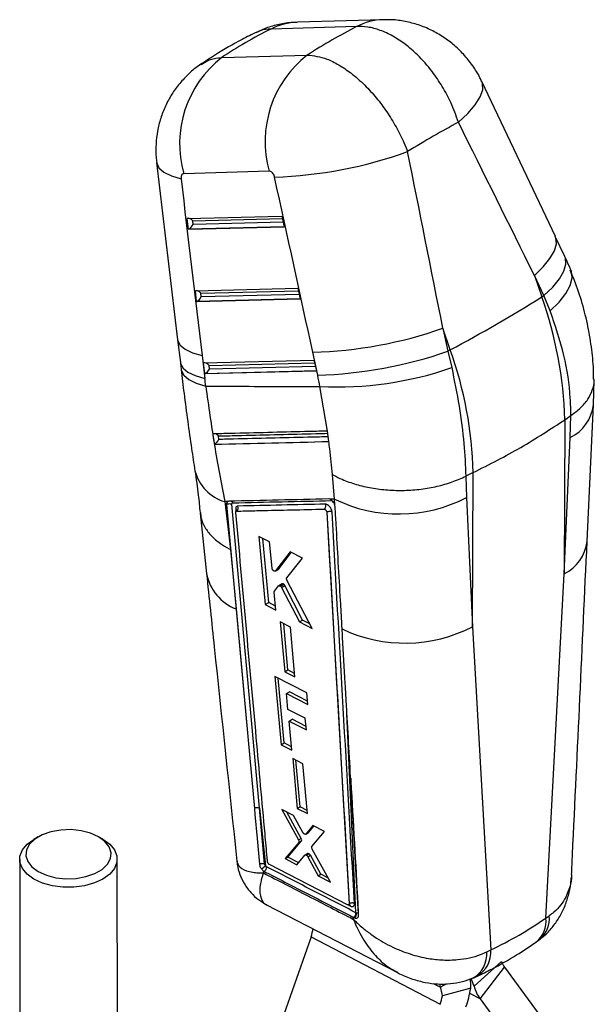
# Model space of a CAD drawing. Extents: x 30 to 368, y 10 to 283.
# Tile 26 of 26: x 323 to 359, y 220 to 280. Entities that reach past the tile are written whole.
import ezdxf

# ---------------------------------------------------------------- set-up
doc = ezdxf.new("R2010")
doc.units = 0
doc.layers.get('0').update_dxf_attribs({"linetype": 'CONTINUOUS'})

msp = doc.modelspace()

# ---------------------------------------------------------------- linework, layer by layer
at = {"color": 7, "linetype": 'CONTINUOUS'}
for p, q in [((343.958219, 279.672629), (338.6941, 279.51546)), ((345.575766, 280.090819), (340.311648, 279.93365)), ((335.656469, 277.761873), (340.920587, 277.919041)), ((356.183171, 266.769446), (351.657464, 276.297449)), ((331.651157, 271.311624), (332.946418, 260.416487)), ((338.584736, 270.782438), (333.320618, 270.625269)), ((333.538908, 267.873163), (339.350776, 268.022488)), ((333.614207, 267.205132), (333.538908, 267.873163)), ((333.903483, 267.49383), (333.877971, 267.72016)), ((339.350776, 268.022488), (339.500111, 267.356369)), ((339.500111, 267.356369), (333.614207, 267.205132)), ((356.771418, 265.52576), (356.183117, 266.769565)), ((354.89378, 264.372272), (355.351297, 263.046532)), ((355.482081, 263.128476), (354.89378, 264.372272)), ((334.039473, 263.432338), (340.343503, 263.594317)), ((334.114772, 262.764307), (334.039473, 263.432338)), ((340.343503, 263.594317), (340.492838, 262.928189)), ((340.492838, 262.928189), (334.114772, 262.764307)), ((334.404048, 263.053006), (334.378536, 263.279335)), ((355.351297, 263.046532), (355.482081, 263.128476)), ((355.864279, 262.196535), (355.482081, 263.128476)), ((349.721541, 259.796543), (349.264024, 261.122283)), ((349.264024, 261.122283), (349.568528, 259.714655)), ((332.946457, 260.416163), (333.115486, 259.01548)), ((349.721541, 259.796543), (349.568528, 259.714655)), ((349.568528, 259.714655), (349.808936, 258.70086)), ((334.452435, 259.444469), (334.621463, 258.043781)), ((334.540037, 258.991514), (341.33623, 259.166136)), ((341.563095, 258.240037), (341.258592, 259.647674)), ((341.33623, 259.166136), (341.485565, 258.500009)), ((334.615337, 258.323483), (334.540037, 258.991514)), ((341.485565, 258.500009), (334.615337, 258.323483)), ((334.904613, 258.612181), (334.879101, 258.838511)), ((358.530425, 256.417215), (358.569351, 257.946017)), ((342.160498, 254.801454), (341.702493, 257.536383)), ((358.139831, 248.030672), (358.522954, 256.411098)), ((356.761509, 255.501388), (356.723359, 246.027263)), ((356.761509, 255.501388), (357.144955, 255.765021)), ((357.105242, 254.40535), (357.145935, 255.765686)), ((357.145935, 255.765686), (357.144955, 255.765021)), ((342.162526, 254.801511), (342.160498, 254.801454)), ((342.253361, 254.158272), (342.162526, 254.801511)), ((356.723359, 246.027263), (357.105242, 254.40535)), ((335.208667, 253.987702), (335.21526, 253.991406)), ((335.208668, 253.987703), (342.250024, 254.158189)), ((342.250024, 254.158189), (342.253361, 254.158272)), ((342.598497, 250.621505), (342.470341, 252.131529)), ((350.674777, 252.029867), (350.673609, 252.029292)), ((350.673609, 252.029292), (350.710313, 250.713636)), ((351.131753, 252.251399), (350.674777, 252.029867)), ((351.093603, 242.777275), (351.131753, 252.251399)), ((342.301485, 250.614593), (342.223189, 250.628906)), ((342.598497, 250.621505), (342.301485, 250.614593)), ((342.614942, 250.25911), (342.598497, 250.621505)), ((350.710313, 250.713636), (351.093603, 242.777275)), ((336.025241, 250.469517), (335.841005, 250.465282)), ((335.841005, 250.465282), (336.198483, 247.529267)), ((335.95908, 250.28918), (335.962407, 250.291101)), ((335.95908, 250.28918), (336.328196, 246.250583)), ((335.962437, 250.291651), (335.962404, 250.291103)), ((335.962407, 250.291101), (337.283975, 235.801102)), ((337.987714, 231.618878), (336.280835, 250.312364)), ((342.614942, 250.25911), (342.606923, 250.281308)), ((342.638929, 250.142336), (342.614942, 250.25911)), ((334.335832, 249.755996), (334.724436, 246.046577)), ((342.124294, 249.809206), (342.127604, 249.811117)), ((342.124294, 249.809206), (343.503624, 225.747499)), ((342.127604, 249.811117), (342.127686, 249.810888)), ((338.603772, 247.998855), (337.940975, 248.330511)), ((337.940975, 248.330511), (338.332116, 244.132495)), ((338.548875, 244.257627), (338.195357, 248.203221)), ((338.753664, 246.381603), (338.603772, 247.998855)), ((336.198483, 247.529267), (336.328196, 246.250583)), ((339.860569, 247.369246), (338.959697, 246.210042)), ((339.172224, 246.332731), (339.940877, 247.328967)), ((339.660667, 245.784945), (340.619145, 246.988783)), ((340.619145, 246.988783), (339.860569, 247.369246)), ((336.328196, 246.250583), (336.546128, 243.866045)), ((338.945678, 246.197798), (339.158438, 246.320621)), ((338.959697, 246.210042), (339.172224, 246.332731)), ((355.595924, 224.867699), (356.723359, 246.027263)), ((338.904356, 244.971078), (339.159931, 245.282651)), ((339.380559, 245.413017), (339.172323, 245.292804)), ((339.277511, 245.266367), (339.484403, 245.385803)), ((339.341511, 245.186164), (339.547454, 245.305053)), ((339.341511, 245.186165), (340.438453, 243.070689)), ((340.62853, 243.180418), (339.547454, 245.305053)), ((341.222518, 242.674882), (339.671188, 245.64625)), ((338.992891, 243.799648), (338.890115, 244.909023)), ((338.332116, 244.132495), (338.548875, 244.257627)), ((338.332116, 244.132495), (338.992891, 243.799648)), ((338.970704, 244.03913), (338.548875, 244.257627)), ((336.546128, 243.866045), (337.283975, 235.801102)), ((339.882045, 242.752426), (339.249384, 243.071711)), ((339.249384, 243.071711), (339.532684, 240.00757)), ((339.728259, 240.120473), (339.473989, 242.958359)), ((340.163944, 239.687459), (339.882045, 242.752426)), ((340.438453, 243.070689), (340.62853, 243.180418)), ((340.438453, 243.070689), (341.222518, 242.674882)), ((341.080916, 242.946101), (340.62853, 243.180418)), ((351.093603, 242.777275), (352.213399, 222.915009)), ((340.892426, 238.717948), (338.919146, 239.71921)), ((338.919146, 239.71921), (339.308521, 235.523065)), ((339.532684, 240.00757), (339.728259, 240.120473)), ((339.532684, 240.00757), (340.163944, 239.687459)), ((340.14392, 239.905175), (339.728259, 240.120473)), ((339.495578, 235.63105), (339.139923, 239.607185)), ((339.64371, 238.670132), (339.835783, 238.781013)), ((339.734084, 237.690755), (339.64371, 238.670132)), ((339.64371, 238.670132), (340.957728, 238.002451)), ((340.938795, 238.2099), (339.835783, 238.781013)), ((340.957728, 238.002451), (340.892426, 238.717948)), ((340.800635, 237.148032), (339.734084, 237.690755)), ((339.800065, 236.975649), (339.987585, 237.083903)), ((339.964993, 235.187874), (339.800065, 236.975649)), ((339.800065, 236.975649), (340.866049, 236.432599)), ((340.847194, 236.638819), (339.987585, 237.083903)), ((340.866049, 236.432599), (340.800635, 237.148032)), ((337.283975, 235.801102), (337.668913, 231.600032)), ((339.308521, 235.523065), (339.495578, 235.63105)), ((339.308521, 235.523065), (339.964993, 235.187874)), ((339.945604, 235.398038), (339.495578, 235.63105)), ((340.652985, 234.352785), (340.024256, 234.674341)), ((340.024256, 234.674341), (340.30728, 231.610082)), ((340.480557, 231.710113), (340.224122, 234.572125)), ((340.934573, 231.287675), (340.652985, 234.352785)), ((337.987714, 231.618878), (338.349571, 228.082975)), ((338.300967, 228.200925), (337.987714, 231.618878)), ((340.07403, 231.170736), (339.351275, 231.542398)), ((339.351275, 231.542398), (340.385789, 229.666851)), ((340.554108, 229.764019), (339.671896, 231.377523)), ((340.30728, 231.610082), (340.480557, 231.710113)), ((340.30728, 231.610082), (340.934573, 231.287675)), ((340.91651, 231.484299), (340.480557, 231.710113)), ((340.659219, 230.12397), (340.07403, 231.170736)), ((340.833046, 230.033995), (340.820328, 230.026487)), ((340.821433, 230.024585), (340.990159, 230.121989)), ((341.274232, 230.553276), (340.83305, 230.033989)), ((340.83305, 230.033989), (341.001706, 230.131352)), ((341.001706, 230.131352), (341.334073, 230.52248)), ((341.210874, 229.256564), (341.982845, 230.188565)), ((341.982845, 230.188565), (341.274232, 230.553276)), ((324.365763, 229.855635), (324.10007, 229.701068)), ((328.355116, 229.707874), (328.08893, 229.861589)), ((340.398729, 229.520365), (339.555022, 228.521649)), ((339.719928, 228.616847), (340.566657, 229.617308)), ((340.385789, 229.666851), (340.554108, 229.764019)), ((340.398729, 229.520365), (340.566657, 229.617308)), ((340.953948, 228.836238), (340.788245, 228.740579)), ((340.879197, 228.723), (341.044897, 228.818656)), ((342.357353, 227.072776), (341.224776, 229.109375)), ((323.229547, 228.480915), (323.251409, 214.811674)), ((329.251401, 214.821269), (329.229539, 228.490513)), ((338.480196, 228.320375), (338.478323, 228.33408)), ((339.555022, 228.521649), (339.719928, 228.616847)), ((339.555022, 228.521649), (340.289451, 228.142056)), ((340.393539, 228.267935), (339.719928, 228.616847)), ((340.289451, 228.142056), (340.776, 228.730459)), ((340.951202, 228.639645), (341.116684, 228.735176)), ((340.951202, 228.639645), (341.59575, 227.46667)), ((341.758771, 227.56078), (341.116684, 228.735176)), ((338.210045, 227.775436), (338.223976, 227.639481)), ((338.210045, 227.775436), (338.277805, 227.731354)), ((343.406712, 225.68413), (338.598702, 228.153501)), ((341.59575, 227.46667), (341.758771, 227.56078)), ((341.59575, 227.46667), (342.357353, 227.072776)), ((342.218352, 227.322729), (341.758771, 227.56078)), ((338.421454, 225.686568), (346.46677, 221.51552)), ((343.475993, 225.679047), (343.482747, 225.682947)), ((343.503624, 225.747499), (343.504352, 225.747919)), ((343.504352, 225.747919), (343.504382, 225.747835)), ((343.967633, 225.169258), (343.915885, 225.195426)), ((343.768448, 224.788404), (343.762946, 224.911317)), ((343.762946, 224.911317), (343.773093, 224.906112)), ((343.773093, 224.906112), (343.826803, 224.878982)), ((355.595924, 224.867699), (355.804685, 225.006564)), ((341.155756, 223.714198), (338.472969, 216.044)), ((341.155756, 223.714198), (349.101652, 219.56533)), ((351.968852, 222.792185), (352.213399, 222.915009)), ((351.179676, 220.670751), (352.87895, 222.187421)), ((351.549431, 219.904866), (353.045642, 221.842148)), ((353.045642, 221.842148), (356.21168, 217.548404)), ((349.120096, 220.613534), (349.083717, 220.820427)), ((349.497268, 220.83127), (349.120096, 220.613534)), ((350.975054, 220.552625), (349.23349, 220.082942)), ((351.549431, 219.904866), (354.715468, 215.611123))]:
    msp.add_line(p, q, dxfattribs=at)
at = {"color": 8, "linetype": 'CONTINUOUS'}
for p, q in [((333.877971, 267.72016), (339.386822, 267.86171)), ((339.437418, 267.636018), (333.903483, 267.49383)), ((333.636848, 267.217186), (339.497555, 267.36777)), ((334.378536, 263.279335), (340.379549, 263.43353)), ((334.137413, 262.776362), (340.490282, 262.939589)), ((340.430145, 263.207838), (334.404048, 263.053006)), ((334.637977, 258.335538), (341.483009, 258.511409)), ((334.879101, 258.838511), (341.372276, 259.00535)), ((341.422872, 258.779658), (334.904613, 258.612181)), ((336.520041, 249.991761), (336.533374, 249.845417)), ((343.915885, 225.195426), (343.363674, 237.445962)), ((343.442966, 225.674629), (343.584721, 225.601768)), ((348.660552, 220.853481), (349.120096, 220.613534)), ((351.549431, 219.904866), (350.916297, 220.235452))]:
    msp.add_line(p, q, dxfattribs=at)
at = {"color": 8, "linetype": 'CONTINUOUS', "flags": 128}
for points in [[(350.219882, 273.785826), (350.80504, 274.32791), (351.257016, 274.851291), (351.56285, 275.340955), (351.713773, 275.78286), (351.705455, 276.164343), (351.657405, 276.297575)], [(331.65127, 271.310657), (331.657354, 271.271382), (331.798036, 270.983263), (332.101621, 270.723753), (332.559729, 270.500006), (333.159716, 270.318207)], [(354.89378, 264.372272), (355.437277, 264.898828), (355.851075, 265.4054), (356.123897, 265.878185), (356.248308, 266.304305), (356.220919, 266.672147), (356.182971, 266.769867)], [(355.482081, 263.128476), (356.025579, 263.655032), (356.439376, 264.161605), (356.712197, 264.634389), (356.836609, 265.06051), (356.80922, 265.428351), (356.771418, 265.52576)], [(355.864279, 262.196535), (356.41256, 262.733856), (356.826894, 263.259229), (357.095872, 263.758205), (357.212089, 264.217029), (357.172347, 264.623072), (357.1412, 264.707727)], [(332.946419, 260.416479), (332.959133, 260.348187), (333.110294, 260.073923), (333.415531, 259.827732), (333.866853, 259.616065), (334.452435, 259.444469)], [(333.115486, 259.01548), (333.128162, 258.947504), (333.279321, 258.673236), (333.58456, 258.427044), (334.035881, 258.215377), (334.621463, 258.043781)], [(333.164888, 258.593321), (333.179089, 258.513371), (333.331681, 258.230733), (333.638106, 257.975356), (334.090356, 257.753909), (334.676608, 257.572185)], [(336.039957, 250.47309), (335.997729, 250.440502), (335.966313, 250.36264), (335.962397, 250.292134), (335.962399, 250.292093), (335.962399, 250.292093)]]:
    msp.add_lwpolyline(points, dxfattribs=at)
at = {"color": 7, "linetype": 'CONTINUOUS', "flags": 128}
for points in [[(337.668913, 231.600032), (337.701717, 231.24227), (337.836971, 229.767622), (337.982285, 228.184121)], [(328.085208, 229.863735), (327.587064, 230.088085), (327.01, 230.237123), (326.387548, 230.302186), (325.755886, 230.279494), (325.151722, 230.170368), (324.610168, 229.981148), (324.162698, 229.722829), (323.835318, 229.410424), (323.647053, 229.062091), (323.608843, 228.698074), (323.722912, 228.339527), (323.982627, 228.007287), (324.372897, 227.720664), (324.871039, 227.496313), (325.448106, 227.347276), (326.070556, 227.282214), (326.70222, 227.304903), (327.306384, 227.414031), (327.847936, 227.603252), (328.295406, 227.861571), (328.622787, 228.173974), (328.811053, 228.522306), (328.84926, 228.886326), (328.735194, 229.244871), (328.475477, 229.577111), (328.085208, 229.863735)], [(328.350863, 229.710325), (328.769715, 229.408128), (329.061191, 229.059679), (329.210677, 228.682446), (329.210677, 228.295348), (329.061189, 227.917799), (328.769712, 227.568725), (328.35086, 227.265632), (327.825635, 227.023722), (327.220376, 226.85512), (326.565434, 226.768282), (325.893647, 226.767565), (325.238703, 226.853004), (324.633447, 227.020311), (324.108222, 227.261101), (323.68937, 227.5633), (323.397895, 227.911749), (323.248408, 228.288983), (323.248408, 228.676078), (323.397897, 229.05363), (323.689374, 229.402703), (324.10007, 229.701068)]]:
    msp.add_lwpolyline(points, dxfattribs=at)
at = {"color": 8, "linetype": 'CONTINUOUS'}
for centre, radius, start, end in [((340.431088, 276.134248), 3.801279, 91.80059412, 117.19035753), ((345.695438, 276.290568), 3.80214, 91.83892106, 117.18761982), ((355.951173, 256.725535), 2.591358, 296.44593127, 353.14344613), ((336.596656, 253.02465), 2.668591, 194.44105707, 253.5508066), ((355.564775, 248.351384), 2.596893, 296.49645362, 352.90440163), ((337.605355, 246.60119), 2.933083, 190.89415244, 248.83032765), ((354.143591, 224.824337), 1.67106, 311.22802243, 6.26048774), ((350.255939, 222.666923), 1.717487, 300.42275314, 4.18248308), ((350.500974, 222.775954), 1.718061, 300.22466876, 4.64243531)]:
    msp.add_arc(centre, radius, start, end, dxfattribs=at)
at = {"color": 7, "linetype": 'CONTINUOUS'}
for centre, radius, start, end in [((345.054847, 272.615304), 6.724711, 127.9363938, 195.81647296), ((339.79073, 272.458135), 6.724712, 127.93639597, 195.81646654), ((337.961526, 297.453618), 27.059962, 272.01180649, 289.7240146), ((304.806494, 344.101151), 95.522921, 298.04739507, 301.9472284), ((332.514626, 254.873924), 24.255001, 1.48237579, 19.69087125), ((340.518736, 286.131693), 26.494351, 271.60019364, 289.27370592), ((340.823181, 284.724218), 26.494515, 271.60031063, 289.27371661), ((326.88487, 251.623936), 24.255001, 1.48237579, 19.69087125), ((342.718077, 279.264968), 21.752306, 267.32396879, 289.02507733), ((346.562632, 258.747876), 9.041697, 243.99636101, 297.30506843), ((336.478342, 249.885553), 0.114101, 11.74416835, 68.56390565), ((336.416879, 250.083436), 0.259395, 309.34437091, 24.50944293), ((346.93884, 250.839391), 9.069717, 244.72481003, 297.26404341), ((337.846487, 231.302021), 0.346905, 65.9768329, 120.78918064), ((337.211495, 229.255138), 1.633764, 303.10590737, 314.15468913), ((338.081871, 228.007838), 0.33887, 305.32370069, 2.16236641), ((343.46796, 225.601192), 0.116762, 0.28219026, 59.16298826), ((343.578909, 225.181847), 0.33725, 305.15487369, 2.30754894), ((343.627218, 225.155113), 0.340709, 305.85904372, 2.37870082), ((353.972642, 224.659092), 1.636631, 309.70966529, 7.32291882), ((338.343235, 224.706159), 2.982325, 340.57252753, 350.84802543), ((353.946235, 222.489816), 1.109298, 195.81907532, 215.72208123), ((344.443753, 221.604852), 6.615517, 340.57270868, 350.84798542), ((353.547163, 221.341531), 2.460679, 195.81902912, 215.72172332), ((346.2891, 220.557299), 2.982356, 340.57258124, 350.84797172)]:
    msp.add_arc(centre, radius, start, end, dxfattribs=at)
for centre, major_axis, ratio, start_param, end_param in [((332.390819, 236.406152), (27.994465, 44.807745), 0.423805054, 0.625762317, 0.719849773), ((372.393057, 237.600459), (41.58252, -35.87824), 0.65782593, 2.86917909, 2.963266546), ((332.390819, 236.406152), (33.834133, 39.515015), 0.323652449, 0.693964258, 0.790787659), ((315.687709, 284.806632), (-123.695989, 242.516005), 0.095019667, 4.579701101, 4.618555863), ((315.687709, 284.806632), (-58.4326, 280.030769), 0.09853229, 4.607170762, 4.646025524), ((356.858982, 284.470075), (-31.582654, 278.510362), 0.089775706, 1.611448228, 1.650588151), ((311.147551, 283.105314), (-62.637833, 277.552307), 0.085542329, 4.608484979, 4.647339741), ((333.707715, 267.656365), (0.214179, -0.186502), 0.59119429, 1.261292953, 2.82266693), ((333.758256, 267.20799), (0.220658, 0.078158), 0.238965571, 2.066620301, 2.19458046), ((333.733227, 267.430031), (0.193813, 0.222575), 0.348730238, 3.851626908, 5.285040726), ((334.20828, 263.21554), (0.214179, -0.186502), 0.59119429, 1.261292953, 2.82266693), ((334.25882, 262.767165), (0.220658, 0.078158), 0.238965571, 2.066620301, 2.19458046), ((334.233792, 262.989206), (0.193813, 0.222575), 0.348730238, 3.851626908, 5.285040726), ((334.708845, 258.774715), (0.214179, -0.186502), 0.59119429, 1.261292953, 2.82266693), ((334.734357, 258.548381), (0.193813, 0.222575), 0.348730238, 3.851626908, 5.285040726), ((334.759385, 258.32634), (0.220658, 0.078158), 0.238965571, 2.066620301, 2.19458046), ((305.690683, 264.877226), (-15.442169, 41.657212), 0.599833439, 4.321565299, 4.332771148), ((333.342688, 258.429946), (-4.552139, 12.279973), 0.599833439, 4.422501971, 4.47849605), ((339.462383, 245.283049), (-0.083934, 0.129721), 0.548548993, 4.531869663, 5.214127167), ((340.473179, 229.736261), (-0.082984, 0.128252), 0.548548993, 3.30778157, 4.57672837), ((341.036646, 228.704039), (-0.084731, 0.130953), 0.548548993, 5.341254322, 6.439677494), ((341.035423, 228.706115), (-0.083887, 0.129649), 0.548548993, 4.584162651, 5.329344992), ((321.783556, 275.299686), (-33.256957, 50.807286), 0.613529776, 3.054804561, 3.159584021), ((347.661688, 219.771612), (1.308764, 4.431306), 0.68733165, 5.086263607, 5.219151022), ((354.131715, 223.506679), (1.308764, 4.431306), 0.68733165, 2.323912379, 2.449006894), ((347.661688, 219.771612), (-0.06163, 2.187843), 0.727290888, 4.834659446, 5.086827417)]:
    msp.add_ellipse(centre, major_axis=major_axis, ratio=ratio, start_param=start_param, end_param=end_param, dxfattribs=at)
for points, knots in [([(340.308062, 279.919356), (340.180135, 279.918673), (339.770818, 279.916487), (339.088051, 279.787392), (338.358561, 279.584942), (337.935608, 279.372337), (337.765623, 279.286891)], [0, 0, 0, 0, 0.144998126, 0.463940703, 0.784557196, 1, 1, 1, 1]), ([(350.219882, 273.785826), (350.075026, 274.193733), (349.807928, 274.945864), (349.242373, 275.993861), (348.564827, 276.99968), (347.790578, 277.87755), (346.963588, 278.590819), (346.188398, 279.102636), (345.406309, 279.4592), (344.65062, 279.66569), (344.183796, 279.670368), (343.958219, 279.672629)], [0, 0, 0, 0, 0.128293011, 0.236556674, 0.344820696, 0.483526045, 0.587989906, 0.692453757, 0.797237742, 0.902021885, 1, 1, 1, 1]), ([(351.6479, 276.293194), (351.614732, 276.369572), (351.46713, 276.709464), (351.101209, 277.277663), (350.553838, 277.969868), (349.91226, 278.581801), (349.212032, 279.096459), (348.45939, 279.509796), (347.668753, 279.818785), (346.847338, 280.014744), (346.143124, 280.104111), (345.716717, 280.083419), (345.572038, 280.076398)], [0, 0, 0, 0, 0.032946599, 0.146617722, 0.265786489, 0.381609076, 0.496205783, 0.608871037, 0.720656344, 0.831174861, 0.94271775, 1, 1, 1, 1]), ([(337.821057, 279.333082), (337.518134, 279.181463), (336.64429, 278.744086), (335.473481, 278.072156), (334.635078, 277.518582), (334.321571, 277.311582)], [0, 0, 0, 0, 0.249351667, 0.719307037, 1, 1, 1, 1]), ([(340.920587, 277.919041), (341.31478, 277.871569), (341.932445, 277.797184), (342.858816, 277.334561), (343.647573, 276.807927), (344.431121, 276.119938), (345.176498, 275.299199), (345.827352, 274.43275), (346.399513, 273.501533), (346.817321, 272.67387), (347.020616, 272.164961), (347.093988, 271.981286)], [0, 0, 0, 0, 0.1838297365, 0.2880444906, 0.3922592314, 0.5161064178, 0.6224995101, 0.7288926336, 0.8345974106, 0.9403032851, 1, 1, 1, 1]), ([(334.381562, 277.347285), (334.364106, 277.337117), (334.094515, 277.180098), (333.648078, 276.788704), (333.059807, 276.185025), (332.572775, 275.51103), (332.180408, 274.789194), (331.887469, 274.028213), (331.693764, 273.248621), (331.603473, 272.44402), (331.592304, 271.794347), (331.648062, 271.416258), (331.66361, 271.310829)], [0, 0, 0, 0, 0.008694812, 0.134278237, 0.253047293, 0.371613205, 0.490830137, 0.605876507, 0.721830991, 0.835612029, 0.954160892, 1, 1, 1, 1]), ([(333.320618, 270.625269), (333.316969, 270.625074), (333.287165, 270.623481), (333.235588, 270.602539), (333.18861, 270.542986), (333.159931, 270.46007), (333.153361, 270.384415), (333.158524, 270.330626), (333.159716, 270.318207)], [0, 0, 0, 0, 0.03351392, 0.273758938, 0.513951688, 0.673696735, 0.924660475, 1, 1, 1, 1]), ([(338.911478, 270.410335), (338.908671, 270.422083), (338.895984, 270.475182), (338.858808, 270.568588), (338.79889, 270.659485), (338.730613, 270.72881), (338.659886, 270.774914), (338.608741, 270.780035), (338.584736, 270.782438)], [0, 0, 0, 0, 0.060450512, 0.27323677, 0.486136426, 0.609923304, 0.816920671, 1, 1, 1, 1]), ([(357.139221, 264.712343), (357.109679, 264.780415), (356.991728, 265.052195), (356.865803, 265.322875), (356.771418, 265.52576)], [0, 0, 0, 0, 0.250464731, 1, 1, 1, 1]), ([(358.531047, 257.990475), (358.533344, 258.128435), (358.543375, 258.730935), (358.437771, 259.813324), (358.213449, 261.232959), (357.85062, 262.657334), (357.476667, 263.814992), (357.18391, 264.482605), (357.093542, 264.688682)], [0, 0, 0, 0, 0.061374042, 0.268033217, 0.477799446, 0.690120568, 0.904347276, 1, 1, 1, 1]), ([(357.144955, 255.765021), (357.136166, 256.118719), (357.10631, 257.320213), (356.793772, 259.479087), (356.176917, 261.282514), (355.864279, 262.196535)], [0, 0, 0, 0, 0.170641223, 0.579660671, 1, 1, 1, 1]), ([(333.115486, 259.01548), (333.119767, 258.979863), (333.13689, 258.837412), (333.153184, 258.695222), (333.165404, 258.588584)], [0, 0, 0, 0, 0.2500256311, 1, 1, 1, 1]), ([(333.1667, 258.593213), (333.223602, 258.098596), (333.348649, 257.011618), (333.562731, 255.390867), (333.788466, 253.799423), (333.941821, 252.815554), (334.012899, 252.359546)], [0, 0, 0, 0, 0.226360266, 0.497452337, 0.767077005, 1, 1, 1, 1]), ([(349.808936, 258.70086), (349.968805, 257.90951), (350.291523, 256.312056), (350.583516, 254.06723), (350.645216, 252.689808), (350.674777, 252.029867)], [0, 0, 0, 0, 0.338341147, 0.682990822, 1, 1, 1, 1]), ([(357.145935, 255.765686), (357.350169, 255.91688), (357.764558, 256.223651), (358.203092, 256.748902), (358.476568, 257.309783), (358.590713, 257.729526), (358.562144, 257.95819), (358.558051, 257.990949)], [0, 0, 0, 0, 0.236402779, 0.479661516, 0.716064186, 0.959322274, 1, 1, 1, 1]), ([(334.676608, 257.572185), (335.360318, 257.566986), (337.703595, 257.549169), (340.044562, 257.541684), (341.702493, 257.536383)], [0, 0, 0, 0, 0.291775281, 1, 1, 1, 1]), ([(334.676608, 257.572185), (334.848041, 256.346315), (335.193531, 253.875799), (335.624089, 251.607866), (335.841005, 250.465282)], [0, 0, 0, 0, 0.496199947, 1, 1, 1, 1]), ([(351.131753, 252.251399), (352.127754, 252.755903), (354.127379, 253.768774), (355.881237, 254.922384), (356.761509, 255.501388)], [0, 0, 0, 0, 0.498093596, 1, 1, 1, 1]), ([(342.160498, 254.801454), (342.081091, 254.799506), (341.620721, 254.788217), (339.636625, 254.739517), (337.364908, 254.684017), (335.474542, 254.638064), (335.107323, 254.629138)], [0, 0, 0, 0, 0.033767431, 0.195768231, 0.8437714, 1, 1, 1, 1]), ([(335.107323, 254.629138), (335.127527, 254.49691), (335.160279, 254.282567), (335.195264, 254.069376), (335.208668, 253.987703)], [0, 0, 0, 0, 0.6168982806, 1, 1, 1, 1]), ([(335.485318, 254.288268), (335.485043, 254.287744), (335.473854, 254.266359), (335.442141, 254.213663), (335.381982, 254.134978), (335.314846, 254.065912), (335.260473, 254.019458), (335.23037, 254.000781), (335.21526, 253.991406)], [0, 0, 0, 0, 0.005769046, 0.235413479, 0.548320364, 0.74819472, 0.873605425, 1, 1, 1, 1]), ([(335.451784, 254.501498), (335.451232, 254.502139), (335.428148, 254.528967), (335.375918, 254.575583), (335.303441, 254.619152), (335.260138, 254.629861), (335.249131, 254.632584)], [0, 0, 0, 0, 0.010770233, 0.450780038, 0.860393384, 1, 1, 1, 1]), ([(335.485318, 254.288268), (335.481729, 254.310783), (335.470413, 254.381788), (335.459343, 254.45292), (335.451784, 254.501498)], [0, 0, 0, 0, 0.317086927, 1, 1, 1, 1]), ([(335.21526, 253.991406), (336.388568, 254.019769), (338.736571, 254.076528), (341.085515, 254.133829), (342.260681, 254.162497)], [0, 0, 0, 0, 0.499704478, 1, 1, 1, 1]), ([(342.470341, 252.131529), (342.421978, 252.651142), (342.360345, 253.313339), (342.26957, 254.008505), (342.250024, 254.158189)], [0, 0, 0, 0, 0.784679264, 1, 1, 1, 1]), ([(334.008162, 252.359414), (334.085791, 251.857445), (334.221199, 250.981867), (334.293659, 250.148132), (334.324577, 249.792378)], [0, 0, 0, 0, 0.573300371, 1, 1, 1, 1]), ([(342.470341, 252.131529), (342.494923, 252.117807), (342.683395, 252.012596), (343.145404, 251.788884), (343.920121, 251.511927), (344.869638, 251.289822), (345.873782, 251.166091), (346.902426, 251.140566), (347.927504, 251.217631), (348.917933, 251.392925), (349.853979, 251.658445), (350.400399, 251.905676), (350.673609, 252.029292)], [0, 0, 0, 0, 0.011482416, 0.088035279, 0.202035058, 0.316034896, 0.430030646, 0.544026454, 0.658019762, 0.77201305, 0.88600655, 1, 1, 1, 1]), ([(342.223189, 250.628906), (341.200942, 250.605298), (339.156447, 250.558084), (337.11332, 250.511729), (336.091757, 250.488551)], [0, 0, 0, 0, 0.499999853, 1, 1, 1, 1]), ([(342.606923, 250.281308), (342.594665, 250.309384), (342.565788, 250.375523), (342.496439, 250.473542), (342.407254, 250.559871), (342.339687, 250.600169), (342.305462, 250.613091), (342.301485, 250.614593)], [0, 0, 0, 0, 0.19071159, 0.449264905, 0.707734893, 0.966040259, 1, 1, 1, 1]), ([(336.025241, 250.469517), (336.009128, 250.455618), (335.974737, 250.425953), (335.956341, 250.357812), (335.958381, 250.306642), (335.959077, 250.289182)], [0, 0, 0, 0, 0.367378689, 0.784146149, 1, 1, 1, 1]), ([(335.962399, 250.292093), (335.9624, 250.292081), (335.962413, 250.291934), (335.962425, 250.291786), (335.962437, 250.291651)], [0, 0, 0, 0, 0.081645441, 1, 1, 1, 1]), ([(335.962437, 250.291651), (335.982306, 250.302451), (336.022045, 250.324052), (336.097997, 250.340551), (336.175532, 250.342603), (336.229345, 250.332378), (336.262879, 250.320784), (336.274135, 250.315506), (336.280835, 250.312364)], [0, 0, 0, 0, 0.217852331, 0.435706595, 0.653560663, 0.871417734, 0.923467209, 1, 1, 1, 1]), ([(336.091757, 250.488551), (336.068596, 250.485067), (336.044781, 250.481485), (336.025764, 250.469837), (336.025241, 250.469517)], [0, 0, 0, 0, 0.972489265, 1, 1, 1, 1]), ([(336.245739, 250.492054), (336.255691, 250.487141), (336.28452, 250.472908), (336.308649, 250.440575), (336.32616, 250.410179), (336.330901, 250.399754), (336.334273, 250.392342)], [0, 0, 0, 0, 0.26425903, 0.765507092, 0.833265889, 1, 1, 1, 1]), ([(336.280835, 250.312364), (336.280636, 250.321922), (336.280154, 250.345037), (336.291504, 250.373022), (336.311459, 250.389453), (336.328151, 250.391556), (336.334448, 250.39235)], [0, 0, 0, 0, 0.212944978, 0.514983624, 0.817024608, 1, 1, 1, 1]), ([(336.652901, 250.191044), (336.641222, 250.189958), (336.603699, 250.18647), (336.554025, 250.153828), (336.518937, 250.085053), (336.519686, 250.021794), (336.520041, 249.991761)], [0, 0, 0, 0, 0.134639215, 0.432555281, 0.730597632, 1, 1, 1, 1]), ([(336.58133, 249.882833), (336.66535, 249.884713), (337.128836, 249.895086), (338.920375, 249.935298), (340.628856, 249.974238), (341.957609, 250.004523)], [0, 0, 0, 0, 0.04690369, 0.258739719, 1, 1, 1, 1]), ([(342.031255, 250.312336), (341.134655, 250.291938), (339.341321, 250.25114), (337.549086, 250.211077), (336.652901, 250.191044)], [0, 0, 0, 0, 0.499962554, 1, 1, 1, 1]), ([(342.031255, 250.312336), (342.034256, 250.304411), (342.041557, 250.285135), (342.051834, 250.239775), (342.053969, 250.174806), (342.03584, 250.100642), (342.002221, 250.040751), (341.971471, 250.015779), (341.957609, 250.004523)], [0, 0, 0, 0, 0.07371055, 0.179309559, 0.394111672, 0.608904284, 0.823707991, 1, 1, 1, 1]), ([(341.957609, 250.004523), (341.968298, 250.003271), (341.99101, 250.000612), (342.029473, 249.977843), (342.066033, 249.94289), (342.096445, 249.900419), (342.108649, 249.870361), (342.114602, 249.855698)], [0, 0, 0, 0, 0.189475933, 0.402608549, 0.604836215, 0.807230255, 1, 1, 1, 1]), ([(342.446617, 249.825209), (342.446585, 249.825717), (342.444454, 249.860418), (342.429269, 249.935651), (342.379235, 250.047716), (342.319232, 250.134872), (342.250441, 250.210295), (342.171837, 250.272416), (342.090934, 250.3083), (342.047234, 250.311255), (342.031255, 250.312336)], [0, 0, 0, 0, 0.002468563, 0.168515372, 0.334547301, 0.484597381, 0.572485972, 0.73842365, 0.904350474, 1, 1, 1, 1]), ([(343.066376, 242.63794), (343.061004, 242.73198), (343.027906, 243.311354), (342.905219, 245.460595), (342.76812, 247.868029), (342.658928, 249.790311), (342.638932, 250.142334)], [0, 0, 0, 0, 0.037599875, 0.231650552, 0.859294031, 1, 1, 1, 1]), ([(334.354317, 249.795412), (334.361766, 249.680686), (334.38211, 249.367331), (334.603786, 248.879865), (334.999954, 248.352574), (335.518924, 247.913018), (335.949816, 247.653839), (336.172791, 247.542137), (336.198483, 247.529267)], [0, 0, 0, 0, 0.1286966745, 0.3515127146, 0.5743365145, 0.7971603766, 0.9766282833, 1, 1, 1, 1]), ([(336.528101, 249.802952), (336.528029, 249.815849), (336.527881, 249.842348), (336.543365, 249.869824), (336.563435, 249.881411), (336.577588, 249.882535), (336.581331, 249.882833)], [0, 0, 0, 0, 0.289452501, 0.59477026, 0.892811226, 1, 1, 1, 1]), ([(338.478323, 228.33408), (338.47107, 228.414038), (338.419203, 228.985834), (338.188852, 231.524994), (337.546653, 238.600982), (336.947924, 245.185767), (336.528101, 249.802952)], [0, 0, 0, 0, 0.01117405, 0.079907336, 0.354840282, 1, 1, 1, 1]), ([(336.589679, 249.920312), (336.589559, 249.919525), (336.589253, 249.917519), (336.576592, 249.890592), (336.558004, 249.880584), (336.5511, 249.876867)], [0, 0, 0, 0, 0.288711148, 0.735835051, 1, 1, 1, 1]), ([(342.114602, 249.855698), (342.11494, 249.8549), (342.121449, 249.839537), (342.124608, 249.824949), (342.127603, 249.811118)], [0, 0, 0, 0, 0.051907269, 1, 1, 1, 1]), ([(342.114602, 249.855698), (342.11493, 249.85472), (342.120304, 249.838697), (342.122361, 249.823488), (342.124293, 249.809207)], [0, 0, 0, 0, 0.060987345, 1, 1, 1, 1]), ([(342.446617, 249.825209), (342.423, 249.835138), (342.375768, 249.854997), (342.28629, 249.860368), (342.197193, 249.847002), (342.150855, 249.822926), (342.127686, 249.810888)], [0, 0, 0, 0, 0.2499998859, 0.4999999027, 0.7500002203, 1, 1, 1, 1]), ([(342.127686, 249.810888), (342.35671, 245.796235), (342.814386, 237.773419), (343.274487, 229.754256), (343.504351, 225.747919)], [0, 0, 0, 0, 0.500404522, 1, 1, 1, 1]), ([(343.826024, 225.760151), (343.595689, 229.766833), (343.134643, 237.786715), (342.676083, 245.810203), (342.446617, 249.825209)], [0, 0, 0, 0, 0.49959354, 1, 1, 1, 1]), ([(357.181093, 227.542609), (357.201001, 227.953894), (357.5315, 234.781794), (357.844685, 241.612864), (358.139005, 248.032458)], [0, 0, 0, 0, 0.060236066, 1, 1, 1, 1]), ([(338.847522, 246.220151), (338.835405, 246.230768), (338.811172, 246.252001), (338.781427, 246.295351), (338.760528, 246.340513), (338.755886, 246.368305), (338.753664, 246.381603)], [0, 0, 0, 0, 0.255025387, 0.510046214, 0.765566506, 1, 1, 1, 1]), ([(334.725608, 246.046723), (334.883021, 244.542592), (335.499216, 238.654653), (336.125662, 232.758908), (336.592077, 228.369289)], [0, 0, 0, 0, 0.2554596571, 1, 1, 1, 1]), ([(338.959697, 246.210042), (338.952562, 246.203541), (338.938291, 246.190538), (338.905606, 246.189987), (338.874021, 246.201405), (338.854617, 246.215132), (338.847522, 246.220151)], [0, 0, 0, 0, 0.2798520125, 0.5597130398, 0.8390101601, 1, 1, 1, 1]), ([(339.158219, 246.321085), (339.158824, 246.321235), (339.16495, 246.322754), (339.168776, 246.328001), (339.172224, 246.332731)], [0, 0, 0, 0, 0.098638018, 1, 1, 1, 1]), ([(339.671188, 245.64625), (339.664272, 245.66183), (339.65044, 245.69299), (339.644731, 245.737256), (339.649698, 245.767821), (339.657957, 245.780714), (339.660667, 245.784945)], [0, 0, 0, 0, 0.286698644, 0.57338391, 0.860003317, 1, 1, 1, 1]), ([(339.17344, 245.2909), (339.177075, 245.293557), (339.188631, 245.302004), (339.217514, 245.299679), (339.250117, 245.286911), (339.27012, 245.27191), (339.277511, 245.266367)], [0, 0, 0, 0, 0.150867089, 0.479626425, 0.807736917, 1, 1, 1, 1]), ([(339.277511, 245.266367), (339.289707, 245.255049), (339.314366, 245.232167), (339.332398, 245.201608), (339.341511, 245.186164)], [0, 0, 0, 0, 0.494615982, 1, 1, 1, 1]), ([(339.484403, 245.385803), (339.471832, 245.394941), (339.446692, 245.413218), (339.410857, 245.42163), (339.388912, 245.419505), (339.381059, 245.413117), (339.380687, 245.412815)], [0, 0, 0, 0, 0.327821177, 0.655636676, 0.983693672, 1, 1, 1, 1]), ([(338.890115, 244.909023), (338.8899, 244.922451), (338.889498, 244.947525), (338.899644, 244.963608), (338.904356, 244.971078)], [0, 0, 0, 0, 0.535542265, 1, 1, 1, 1]), ([(343.361778, 237.478914), (343.354897, 237.598841), (343.320171, 238.203987), (343.231516, 239.750326), (343.139962, 241.350106), (343.076275, 242.464689), (343.066376, 242.63794)], [0, 0, 0, 0, 0.069746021, 0.351936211, 0.899264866, 1, 1, 1, 1]), ([(344.079832, 225.04373), (344.074085, 225.142621), (344.040157, 225.726418), (343.893658, 228.24998), (343.659631, 232.295748), (343.454942, 235.857696), (343.361778, 237.478914)], [0, 0, 0, 0, 0.023865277, 0.140887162, 0.608975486, 1, 1, 1, 1]), ([(340.736658, 230.038001), (340.724311, 230.047432), (340.699618, 230.066294), (340.674003, 230.09898), (340.662226, 230.118886), (340.659219, 230.12397)], [0, 0, 0, 0, 0.426805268, 0.853591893, 1, 1, 1, 1]), ([(340.808383, 230.019437), (340.797884, 230.018443), (340.7762, 230.016392), (340.750114, 230.030647), (340.736658, 230.038001)], [0, 0, 0, 0, 0.484176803, 1, 1, 1, 1]), ([(340.385789, 229.666851), (340.393135, 229.651553), (340.407826, 229.620957), (340.415606, 229.576495), (340.412441, 229.541559), (340.402857, 229.526746), (340.398729, 229.520365)], [0, 0, 0, 0, 0.266156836, 0.532315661, 0.798561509, 1, 1, 1, 1]), ([(341.224776, 229.109375), (341.217354, 229.124632), (341.202511, 229.155146), (341.194403, 229.199684), (341.197248, 229.234967), (341.206748, 229.250024), (341.210874, 229.256564)], [0, 0, 0, 0, 0.265354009, 0.530679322, 0.796154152, 1, 1, 1, 1]), ([(336.600647, 228.372034), (336.605133, 228.298038), (336.622217, 228.016263), (336.767229, 227.539686), (337.040466, 226.952039), (337.43221, 226.427662), (337.89971, 225.990594), (338.252577, 225.785909), (338.42182, 225.687737)], [0, 0, 0, 0, 0.065694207, 0.250158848, 0.436749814, 0.638991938, 0.826852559, 1, 1, 1, 1]), ([(337.982285, 228.184121), (338.000914, 228.193941), (338.039665, 228.214368), (338.113723, 228.230688), (338.18999, 228.232781), (338.255009, 228.221728), (338.287243, 228.207137), (338.300967, 228.200925)], [0, 0, 0, 0, 0.201390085, 0.418920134, 0.636450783, 0.845218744, 1, 1, 1, 1]), ([(337.982285, 228.184121), (337.989396, 228.143646), (338.002911, 228.066719), (338.052465, 227.961281), (338.090226, 227.906385), (338.103838, 227.886596)], [0, 0, 0, 0, 0.4152312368, 0.7892008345, 1, 1, 1, 1]), ([(338.349571, 228.082975), (338.340185, 228.097152), (338.321311, 228.125657), (338.305862, 228.167481), (338.302375, 228.191304), (338.300967, 228.200925)], [0, 0, 0, 0, 0.3709657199, 0.7459477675, 1, 1, 1, 1]), ([(338.598702, 228.153501), (338.586295, 228.161268), (338.561482, 228.176803), (338.526815, 228.215263), (338.499218, 228.259655), (338.485164, 228.296104), (338.481181, 228.315565), (338.480196, 228.320375)], [0, 0, 0, 0, 0.231277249, 0.462562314, 0.693616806, 0.924269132, 1, 1, 1, 1]), ([(340.789356, 228.738692), (340.792864, 228.741279), (340.804117, 228.749578), (340.832392, 228.747148), (340.860296, 228.735822), (340.875967, 228.725191), (340.879197, 228.723)], [0, 0, 0, 0, 0.167041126, 0.535880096, 0.904350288, 1, 1, 1, 1]), ([(340.879197, 228.723), (340.891419, 228.71289), (340.915864, 228.692673), (340.939067, 228.660872), (340.949397, 228.642803), (340.951202, 228.639645)], [0, 0, 0, 0, 0.4521317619, 0.9042464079, 1, 1, 1, 1]), ([(338.103838, 227.886596), (338.127538, 227.857258), (338.161107, 227.815705), (338.198927, 227.784584), (338.210045, 227.775436)], [0, 0, 0, 0, 0.706048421, 1, 1, 1, 1]), ([(338.223976, 227.639481), (339.138371, 227.16973), (340.986883, 226.220096), (342.834688, 225.269017), (343.768448, 224.788404)], [0, 0, 0, 0, 0.494665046, 1, 1, 1, 1]), ([(338.277804, 227.731354), (338.37473, 227.681553), (338.903336, 227.409954), (340.732083, 226.470154), (342.463252, 225.579778), (343.762946, 224.911317)], [0, 0, 0, 0, 0.052995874, 0.289025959, 1, 1, 1, 1]), ([(338.4205, 228.020624), (338.407924, 228.028245), (338.382885, 228.043418), (338.360642, 228.06983), (338.349571, 228.082975)], [0, 0, 0, 0, 0.502267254, 1, 1, 1, 1]), ([(343.915885, 225.195426), (343.808009, 225.250917), (343.268632, 225.528371), (341.437224, 226.470312), (339.713009, 227.356396), (338.4205, 228.020624)], [0, 0, 0, 0, 0.058907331, 0.29453669, 1, 1, 1, 1]), ([(355.233719, 223.578702), (355.313301, 223.635283), (355.596418, 223.836571), (355.996098, 224.277831), (356.426796, 224.878848), (356.761319, 225.541587), (356.998524, 226.254283), (357.131086, 226.86069), (357.150775, 227.230487), (357.15692, 227.345908)], [0, 0, 0, 0, 0.066843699, 0.237799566, 0.404475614, 0.574680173, 0.745847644, 0.920674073, 1, 1, 1, 1]), ([(343.826024, 225.760151), (343.802432, 225.77047), (343.755248, 225.791109), (343.66492, 225.797239), (343.574718, 225.78419), (343.527827, 225.759953), (343.504382, 225.747835)], [0, 0, 0, 0, 0.2500005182, 0.5000006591, 0.7500007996, 1, 1, 1, 1]), ([(343.584721, 225.601768), (343.611912, 225.590606), (343.669141, 225.567115), (343.744204, 225.575316), (343.800119, 225.619619), (343.826113, 225.686819), (343.826048, 225.739973), (343.826024, 225.760151)], [0, 0, 0, 0, 0.2003677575, 0.4217074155, 0.6430717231, 0.8645050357, 1, 1, 1, 1]), ([(343.503624, 225.747499), (343.503186, 225.734505), (343.502309, 225.708519), (343.485597, 225.68261), (343.459544, 225.670539), (343.431318, 225.673032), (343.412977, 225.681304), (343.406712, 225.68413)], [0, 0, 0, 0, 0.221093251, 0.442153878, 0.663430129, 0.885021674, 1, 1, 1, 1]), ([(343.483371, 225.679632), (343.49806, 225.687666), (343.52348, 225.701569), (343.543753, 225.694872), (343.539852, 225.696415), (343.539743, 225.696458)], [0, 0, 0, 0, 0.570949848, 0.988034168, 1, 1, 1, 1]), ([(344.063001, 225.235982), (344.063061, 225.229085), (344.063236, 225.20898), (344.054251, 225.181763), (344.032966, 225.161811), (344.002961, 225.155807), (343.979344, 225.164796), (343.967633, 225.169254)], [0, 0, 0, 0, 0.117059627, 0.341263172, 0.56367588, 0.783647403, 1, 1, 1, 1]), ([(343.768448, 224.788404), (343.771545, 224.785271), (343.775164, 224.78161), (343.781083, 224.775624), (343.787932, 224.768727), (343.801033, 224.755556), (343.823267, 224.733345), (343.860811, 224.69619), (343.924497, 224.634188), (344.033348, 224.531016), (344.2221, 224.360056), (344.558852, 224.077437), (345.200834, 223.605388), (346.121535, 223.078662), (347.250159, 222.63274), (348.297588, 222.375682), (349.277451, 222.272438), (350.377802, 222.297686), (351.289633, 222.491858), (351.840159, 222.735281), (351.968852, 222.792185)], [0, 0, 0, 0, 0.001490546, 0.001741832, 0.002846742, 0.004778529, 0.008021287, 0.013465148, 0.022607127, 0.037973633, 0.063867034, 0.107815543, 0.184018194, 0.325715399, 0.450189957, 0.574613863, 0.675061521, 0.775482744, 0.947515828, 1, 1, 1, 1]), ([(343.826803, 224.878982), (343.859104, 224.866819), (343.926789, 224.841334), (344.009856, 224.862636), (344.064056, 224.922257), (344.081203, 224.989292), (344.0801, 225.033206), (344.079835, 225.043728)], [0, 0, 0, 0, 0.233023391, 0.488289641, 0.709335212, 0.930353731, 1, 1, 1, 1]), ([(351.366022, 221.291539), (351.667595, 221.436631), (352.499799, 221.837016), (353.727208, 222.528738), (354.616369, 223.1288), (355.018013, 223.399855)], [0, 0, 0, 0, 0.237577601, 0.65560575, 1, 1, 1, 1]), ([(355.009296, 223.409511), (355.09068, 223.460906), (355.204025, 223.532484), (355.307327, 223.616592), (355.336456, 223.640308)], [0, 0, 0, 0, 0.71802083, 1, 1, 1, 1]), ([(346.464545, 221.526726), (346.510718, 221.499723), (346.802982, 221.328805), (347.377274, 221.111623), (348.166557, 220.893386), (348.95686, 220.798305), (349.728997, 220.819486), (350.459588, 220.94032), (350.908446, 221.109124), (351.12142, 221.189218)], [0, 0, 0, 0, 0.0330909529, 0.2094557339, 0.3788702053, 0.5422108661, 0.7024351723, 0.8588117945, 1, 1, 1, 1]), ([(351.028769, 221.146703), (351.119066, 221.181092), (351.234398, 221.225015), (351.341493, 221.283639), (351.364738, 221.296364)], [0, 0, 0, 0, 0.782940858, 1, 1, 1, 1])]:
    msp.add_open_spline(points, degree=3, knots=knots, dxfattribs=at)
at = {"color": 8, "linetype": 'CONTINUOUS'}
for points, knots in [([(338.6941, 279.51546), (338.462144, 279.501784), (338.127465, 279.48205), (337.85194, 279.32955), (337.767373, 279.282743)], [0, 0, 0, 0, 0.693068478, 1, 1, 1, 1]), ([(334.387299, 277.337534), (334.524532, 277.42538), (334.844694, 277.630324), (335.293755, 277.734265), (335.592264, 277.756986), (335.656469, 277.761873)], [0, 0, 0, 0, 0.370611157, 0.86462701, 1, 1, 1, 1]), ([(335.451784, 254.501498), (335.54697, 254.503786), (336.0229, 254.515226), (338.021945, 254.56334), (340.170174, 254.615331), (341.937879, 254.658327), (342.181908, 254.664262)], [0, 0, 0, 0, 0.042440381, 0.212201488, 0.891245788, 1, 1, 1, 1]), ([(342.212103, 254.450433), (342.17422, 254.449516), (341.755456, 254.439373), (339.813302, 254.392282), (337.608872, 254.339149), (335.785707, 254.295465), (335.485318, 254.288268)], [0, 0, 0, 0, 0.016890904, 0.186712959, 0.866000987, 1, 1, 1, 1]), ([(336.334449, 250.392344), (337.345517, 250.415014), (339.377243, 250.460568), (341.410344, 250.507045), (342.431694, 250.530393)], [0, 0, 0, 0, 0.4976396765, 1, 1, 1, 1]), ([(343.592171, 233.473682), (343.604567, 233.255599), (343.760695, 230.508888), (343.918095, 227.763445), (344.062997, 225.235984)], [0, 0, 0, 0, 0.0793978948, 1, 1, 1, 1]), ([(336.594274, 228.369622), (336.619605, 228.270212), (336.684784, 228.014423), (337.057981, 227.799606), (337.47943, 227.699049), (337.737869, 227.664537), (337.896648, 227.650744), (338.026866, 227.643995), (338.105934, 227.641406), (338.153532, 227.640361), (338.182031, 227.639907), (338.199034, 227.639697), (338.208564, 227.639616), (338.213348, 227.639558), (338.21786, 227.639537), (338.221139, 227.639507), (338.223976, 227.639481)], [0, 0, 0, 0, 0.223812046, 0.575882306, 0.754290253, 0.820242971, 0.893772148, 0.937048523, 0.962658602, 0.977842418, 0.986850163, 0.992196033, 0.99536861, 0.996647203, 0.997097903, 1, 1, 1, 1]), ([(338.223976, 227.639481), (338.223005, 227.636731), (338.221883, 227.633554), (338.220346, 227.629166), (338.218716, 227.624528), (338.215482, 227.615261), (338.209748, 227.59873), (338.20024, 227.570971), (338.184655, 227.524465), (338.159616, 227.446805), (338.120845, 227.317751), (338.079043, 227.15765), (338.023353, 226.891709), (337.972132, 226.432139), (338.084592, 225.992564), (338.272791, 225.735371), (338.414322, 225.696878), (338.424899, 225.694002)], [0, 0, 0, 0, 0.002812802, 0.003249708, 0.004490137, 0.007566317, 0.012748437, 0.021480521, 0.036198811, 0.061024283, 0.102972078, 0.174243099, 0.238197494, 0.411140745, 0.752375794, 0.981493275, 1, 1, 1, 1]), ([(357.174019, 227.542651), (357.175368, 227.518732), (357.190087, 227.257719), (357.077089, 226.784866), (356.789153, 225.996333), (356.326762, 225.400021), (355.903604, 225.081114), (355.804685, 225.006564)], [0, 0, 0, 0, 0.023001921, 0.250999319, 0.484352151, 0.879459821, 1, 1, 1, 1]), ([(343.504382, 225.747835), (343.504963, 225.740195), (343.506496, 225.720014), (343.499911, 225.695578), (343.486758, 225.687281), (343.48098, 225.683636)], [0, 0, 0, 0, 0.254625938, 0.672596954, 1, 1, 1, 1]), ([(343.768448, 224.788404), (343.770016, 224.784302), (343.771849, 224.779508), (343.774846, 224.771676), (343.778327, 224.762632), (343.784987, 224.745382), (343.796332, 224.716267), (343.815591, 224.667528), (343.848563, 224.586063), (343.905751, 224.450177), (344.007269, 224.22397), (344.195093, 223.847172), (344.572578, 223.207078), (345.161367, 222.475627), (345.842546, 221.864038), (346.295776, 221.630635), (346.472106, 221.539829)], [0, 0, 0, 0, 0.002814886, 0.003289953, 0.005379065, 0.009029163, 0.015155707, 0.025440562, 0.042711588, 0.07174075, 0.120652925, 0.203666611, 0.347596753, 0.615190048, 0.850289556, 1, 1, 1, 1])]:
    msp.add_open_spline(points, degree=3, knots=knots, dxfattribs=at)

doc.saveas('drawing.dxf')
